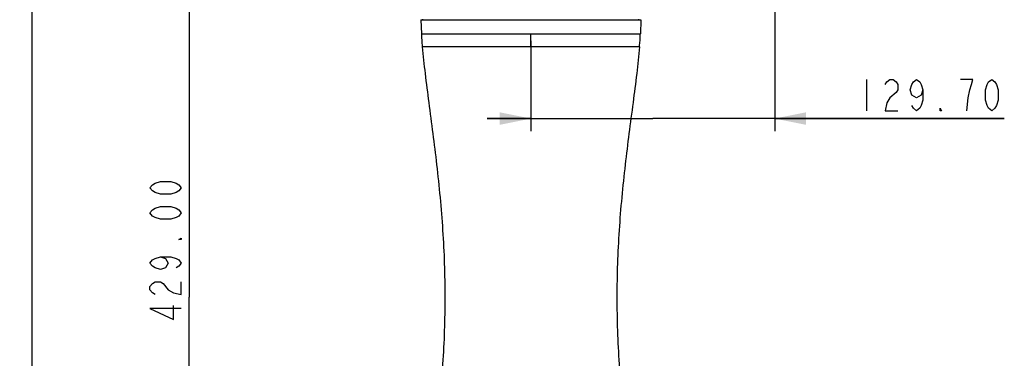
# Model space of a CAD drawing. Header units: millimetres. Extents: x 11 to 407, y 12 to 285.
# Tile 13 of 42: x 109 to 187, y 107 to 134. Entities that reach past the tile are written whole.
import ezdxf

# ---------------------------------------------------------------- set-up
doc = ezdxf.new("R2010")
doc.units = ezdxf.units.MM
doc.header["$LTSCALE"] = 23.1
doc.layers.get('0').update_dxf_attribs({"linetype": 'CONTINUOUS'})
doc.layers.add('02___PRT_ALL_AXES', color=7, linetype='CONTINUOUS')
doc.styles.get("Standard").update_dxf_attribs({"font": 'txt', "width": 0.8})
doc.dimstyles.new('DIMSTYLE_1', dxfattribs={"dimtxt": 2.5, "dimasz": 2.5, "dimexe": 1, "dimexo": 1, "dimtad": 1, "dimlfac": 6.666667, "dimzin": 0, "dimdsep": 46, "dimtxsty": 'Standard', "dimblk": '_FILLED', "dimblk1": '_FILLED', "dimblk2": '_FILLED', "dimcen": 0.09, "dimadec": 0, "dimazin": 0, "dimtp": 0.01, "dimtm": 0.01, "dimtfac": 1, "dimtofl": 0, "dimtmove": 0, "dimatfit": 3, "dimldrblk": '_FILLED', "dimfxl": 0, "dimtolj": 1, "dimtzin": 0, "dimarcsym": 0})

# ---------------------------------------------------------------- blocks, each defined once
blk = doc.blocks.new('_FILLED')
at = {"color": 0, "linetype": 'ByBlock'}
blk.add_solid([(0, 0), (-1, 0.2), (-1, -0.2)], dxfattribs=at)
blk = doc.blocks.new('*D1')
at = {"color": 2, "linetype": 'Continuous'}
for p, q in [((148.044, 221.857), (108.524, 221.857)), ((109.524, 221.857), (109.524, 150.869)), ((109.524, 79.882), (109.524, 150.869)), ((155.819, 79.882), (108.524, 79.882))]:
    blk.add_line(p, q, dxfattribs=at)
at = {"color": 2, "linetype": 'Continuous', "xscale": 2.5, "yscale": 2.5, "zscale": 2.5}
for p, rotation in [((109.524, 221.857), 90.00000013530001), ((109.524, 79.882), 270.0000001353)]:
    blk.add_blockref('_FILLED', p, dxfattribs=dict(at, rotation=rotation))
blk = doc.blocks.new('*D4')
at = {"color": 2, "linetype": 'Continuous'}
for p, q in [((168.765, 155.179), (168.765, 125.298)), ((149.31, 132.494), (149.31, 125.298)), ((149.31, 126.298), (145.81, 126.298)), ((145.81, 126.298), (159.037, 126.298)), ((187.082, 126.298), (159.037, 126.298)), ((168.765, 126.298), (187.082, 126.298))]:
    blk.add_line(p, q, dxfattribs=at)
at = {"color": 2, "linetype": 'Continuous', "xscale": 2.5, "yscale": 2.5, "zscale": 2.5}
blk.add_blockref('_FILLED', (149.31, 126.298), dxfattribs=at)
at = {"color": 2, "linetype": 'Continuous', "xscale": 2.5, "yscale": 2.5, "zscale": 2.5, "rotation": 180}
blk.add_blockref('_FILLED', (168.765, 126.298), dxfattribs=at)
blk = doc.blocks.new('*D7')
at = {"color": 2, "linetype": 'Continuous'}
for p, q in [((152.706, 144.232), (121.042, 144.232)), ((122.042, 144.232), (122.042, 112.057)), ((122.042, 79.882), (122.042, 112.057)), ((152.706, 79.882), (121.042, 79.882))]:
    blk.add_line(p, q, dxfattribs=at)
at = {"color": 2, "linetype": 'Continuous', "xscale": 2.5, "yscale": 2.5, "zscale": 2.5}
for p, rotation in [((122.042, 144.232), 89.99999986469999), ((122.042, 79.882), 269.9999998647)]:
    blk.add_blockref('_FILLED', p, dxfattribs=dict(at, rotation=rotation))

msp = doc.modelspace()

# ---------------------------------------------------------------- linework, layer by layer
at = {"color": 7, "linetype": 'Continuous'}
for p, q in [((140.5396, 134.1818), (140.5724, 133.0568)), ((140.5396, 134.1818), (158.0803, 134.1818)), ((158.0803, 134.1818), (158.0476, 133.0568)), ((140.5724, 133.0568), (158.0476, 133.0568)), ((149.31, 132.0068), (149.31, 133.0568)), ((157.9734, 132.0068), (140.6466, 132.0068))]:
    msp.add_line(p, q, dxfattribs=at)
at = {"color": 2, "linetype": 'Continuous'}
msp.add_line((176.0815, 129.4225), (176.0815, 126.9225), dxfattribs=at)
at = {"color": 7, "linetype": 'Continuous'}
for points in [[(140.5724, 133.0568), (140.5787, 132.944), (140.5908, 132.7456), (140.6045, 132.5431), (140.6197, 132.3365), (140.6365, 132.1258), (140.6466, 132.0068)], [(157.9734, 132.0068), (157.9834, 132.1258), (158.0002, 132.3365), (158.0154, 132.5431), (158.0291, 132.7456), (158.0413, 132.944), (158.0476, 133.0568)]]:
    msp.add_lwpolyline(points, dxfattribs=at)
at = {"color": 2, "linetype": 'Continuous'}
for points in [[(177.5815, 129.0059), (177.7065, 129.2142), (177.9565, 129.4225), (178.2065, 129.4225), (178.4565, 129.2142), (178.5815, 129.0059), (178.5815, 128.5892), (178.4565, 128.3809)], [(180.5815, 128.5892), (180.4565, 128.1725), (180.0815, 127.9642), (179.7065, 128.1725), (179.5815, 128.5892), (179.7065, 129.0059), (179.8315, 129.2142), (180.0815, 129.4225), (180.3315, 129.2142), (180.4565, 129.0059), (180.5815, 128.5892), (180.5815, 127.7559), (180.4565, 127.3392), (180.3315, 127.1309), (180.0815, 126.9225), (179.8315, 127.1309), (179.7065, 127.3392)], [(184.0815, 126.9225), (184.2065, 127.9642), (184.3315, 128.5892), (184.4565, 129.0059), (184.5815, 129.4225), (183.5815, 129.4225)], [(186.0815, 126.9225), (185.8315, 127.1309), (185.7065, 127.3392), (185.5815, 127.7559), (185.5815, 128.5892), (185.7065, 129.0059), (185.8315, 129.2142), (186.0815, 129.4225), (186.3315, 129.2142), (186.4565, 129.0059), (186.5815, 128.5892), (186.5815, 127.7559), (186.4565, 127.3392), (186.3315, 127.1309), (186.0815, 126.9225)], [(178.4565, 128.3809), (177.9565, 127.9642), (177.7065, 127.5475), (177.5815, 126.9225), (178.5815, 126.9225)], [(182.0815, 126.9225), (181.9565, 126.9225), (181.9565, 127.1309), (182.0815, 126.9225)], [(121.4173, 120.7729), (121.2089, 120.5229), (121.0006, 120.3979), (120.5839, 120.2729), (119.7506, 120.2729), (119.3339, 120.3979), (119.1256, 120.5229), (118.9173, 120.7729), (119.1256, 121.0229), (119.3339, 121.1479), (119.7506, 121.2729), (120.5839, 121.2729), (121.0006, 121.1479), (121.2089, 121.0229), (121.4173, 120.7729)], [(121.4173, 118.7729), (121.2089, 118.5229), (121.0006, 118.3979), (120.5839, 118.2729), (119.7506, 118.2729), (119.3339, 118.3979), (119.1256, 118.5229), (118.9173, 118.7729), (119.1256, 119.0229), (119.3339, 119.1479), (119.7506, 119.2729), (120.5839, 119.2729), (121.0006, 119.1479), (121.2089, 119.0229), (121.4173, 118.7729)], [(121.4173, 116.7729), (121.4173, 116.6479), (121.2089, 116.6479), (121.4173, 116.7729)], [(119.7506, 115.2729), (120.1673, 115.1479), (120.3756, 114.7729), (120.1673, 114.3979), (119.7506, 114.2729), (119.3339, 114.3979), (119.1256, 114.5229), (118.9173, 114.7729), (119.1256, 115.0229), (119.3339, 115.1479), (119.7506, 115.2729), (120.5839, 115.2729), (121.0006, 115.1479), (121.2089, 115.0229), (121.4173, 114.7729), (121.2089, 114.5229), (121.0006, 114.3979)], [(119.3339, 112.2729), (119.1256, 112.3979), (118.9173, 112.6479), (118.9173, 112.8979), (119.1256, 113.1479), (119.3339, 113.2729), (119.7506, 113.2729), (119.9589, 113.1479)], [(119.9589, 113.1479), (120.3756, 112.6479), (120.7923, 112.3979), (121.4173, 112.2729), (121.4173, 113.2729)], [(121.4173, 111.1479), (118.9173, 111.1479), (120.7923, 110.2729), (120.7923, 111.3979)]]:
    msp.add_lwpolyline(points, dxfattribs=at)
at = {"color": 7, "linetype": 'Continuous'}
for points, knots in [([(140.6466, 132.0068), (140.7073, 131.2963), (140.87, 129.8189), (141.2751, 126.6942), (141.8314, 122.5434), (142.3263, 117.3691), (142.5102, 112.0568), (142.3263, 106.7444), (141.8314, 101.5702), (141.2751, 97.4193), (140.87, 94.2946), (140.7073, 92.8173), (140.6466, 92.1068)], [0, 0, 0, 0, 0.0533611, 0.1111967, 0.2357937, 0.3667388, 0.5000001, 0.6332613, 0.7642064, 0.8888033, 0.9466389, 1, 1, 1, 1]), ([(157.9734, 132.0068), (157.9127, 131.2963), (157.75, 129.8189), (157.3448, 126.6942), (156.7885, 122.5434), (156.2937, 117.3691), (156.1098, 112.0568), (156.2937, 106.7445), (156.7885, 101.5702), (157.3448, 97.4194), (157.75, 94.2946), (157.9127, 92.8173), (157.9734, 92.1068)], [0, 0, 0, 0, 0.0533611, 0.1111967, 0.2357936, 0.3667387, 0.5, 0.6332613, 0.7642064, 0.8888033, 0.9466389, 1, 1, 1, 1])]:
    msp.add_open_spline(points, degree=3, knots=knots, dxfattribs=at)
at = {"layer": '02___PRT_ALL_AXES', "color": 7, "linetype": 'Continuous'}
for p, q in [((140.685, 134.1818), (140.685, 134.2118)), ((157.935, 134.1818), (157.935, 134.2118))]:
    msp.add_line(p, q, dxfattribs=at)

# ---------------------------------------------------------------- dimensions: what is measured, and where the dimension line sits
at = {"color": 2, "linetype": 'Continuous'}
for base, p1, p2, angle, picture, middle in [((109.5244, 221.8568), (156.8192, 79.8818), (149.0437, 221.8568), 90, '*D1', (109.5244, 144.8693)), ((122.0423, 79.8818), (153.7055, 144.2318), (153.7055, 79.8818), 270, '*D7', (122.0423, 109.7729))]:
    dim = msp.add_linear_dim(base=base, p1=p1, p2=p2, angle=angle, dimstyle='DIMSTYLE_1', dxfattribs=at)
    dim.commit()
    dim.dimension.update_dxf_attribs({"geometry": picture, "text_midpoint": middle, "dimtype": 160})
dim = msp.add_linear_dim(base=(168.765, 126.2975), p1=(149.31, 133.4936), p2=(168.765, 156.179), dimstyle='DIMSTYLE_1', dxfattribs=at)
dim.commit()
dim.dimension.update_dxf_attribs({"geometry": '*D4', "text_midpoint": (175.0815, 126.2975), "dimtype": 160})

doc.saveas('drawing.dxf')
